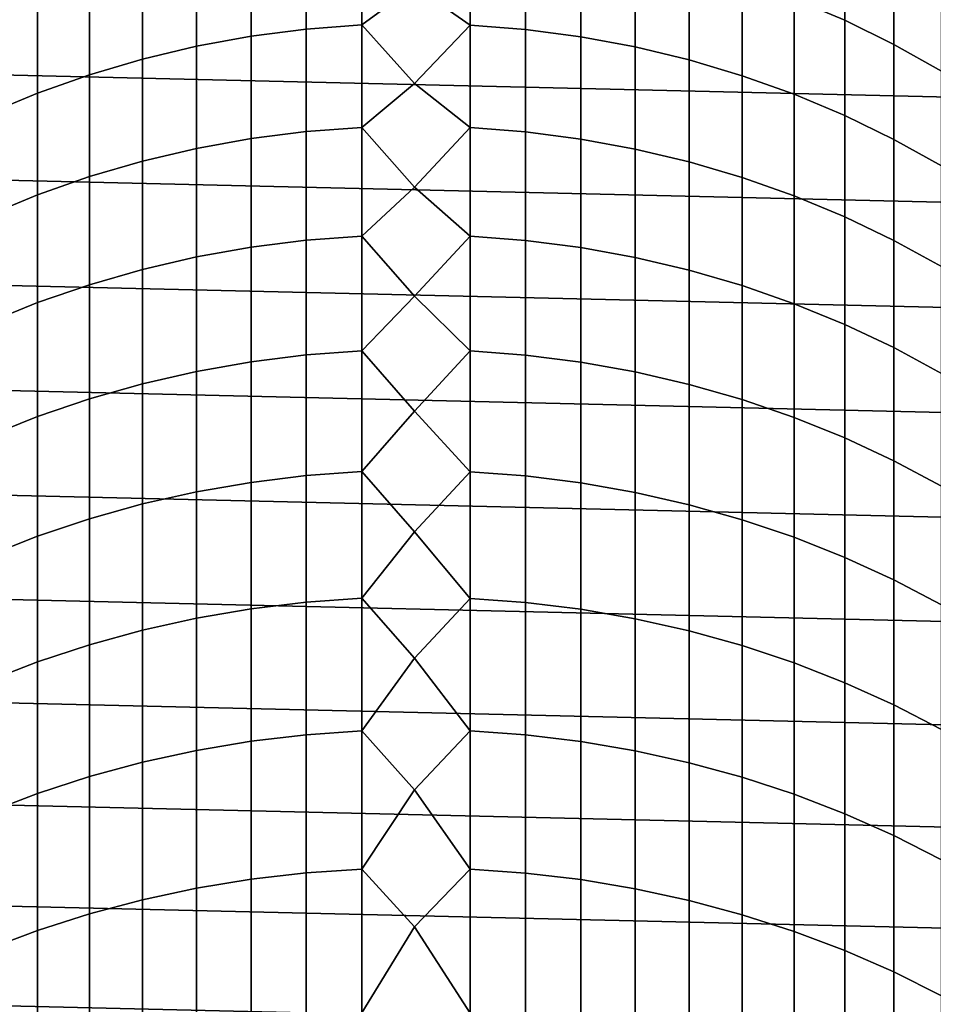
# Model space of a CAD drawing. Header units: metres. Extents: x -28 to 70, y -212 to 27.
# Tile 79 of 220: x -5 to 6, y -9 to 3. Entities that reach past the tile are written whole.
import ezdxf

# ---------------------------------------------------------------- set-up
doc = ezdxf.new("R2010")
doc.units = ezdxf.units.M
doc.layers.add('solid_10_261_012_XXX', color=7, linetype='CONTINUOUS')

msp = doc.modelspace()

# ---------------------------------------------------------------- linework, layer by layer
at = {"layer": 'solid_10_261_012_XXX'}
for points in [[(-27.017729, 5.127612, -5), (27.228367, 3.855639, -5), (27.379168, 2.575108, -5), (-27.228367, 3.855639, -5)], [(4.65555, 4.078959, 315.898773), (4.65555, 2.985808, 318.727264), (5.27688, 2.722298, 318.621277), (5.27688, 3.812652, 315.800018)], [(-27.228367, 3.855639, -5), (27.379168, 2.575108, -5), (27.469772, 1.288988, -5), (-27.379168, 2.575108, -5)], [(-2.00343, 3.704844, 319.01651), (-2.00343, 2.526672, 321.833618), (-1.326928, 2.614024, 321.871552), (-1.326928, 3.7932, 319.052063)], [(-1.326928, 3.7932, 319.052063), (-1.326928, 2.614024, 321.871552), (-0.64609, 2.665774, 321.894043), (-0.64609, 3.845544, 319.07309)], [(-0.64609, 3.845544, 319.07309), (-0.64609, 2.665774, 321.894043), (0, 3.140876, 320.828857)], [(0.682211, 3.843679, 319.072357), (0, 3.140876, 320.828857), (0.682211, 2.663929, 321.89325)], [(0.682211, 3.843679, 319.072357), (0.682211, 2.663929, 321.89325), (1.362875, 2.610289, 321.869934), (1.362875, 3.789422, 319.050537)], [(1.362875, 3.789422, 319.050537), (1.362875, 2.610289, 321.869934), (2.039085, 2.52106, 321.831177), (2.039085, 3.699167, 319.014221)], [(5.27688, 3.812652, 315.800018), (5.27688, 2.722298, 318.621277), (5.880963, 2.426278, 318.502197), (5.880963, 3.51349, 315.689056)], [(-2.673383, 3.580767, 318.966583), (-2.673383, 2.404005, 321.780334), (-2.00343, 2.526672, 321.833618), (-2.00343, 3.704844, 319.01651)], [(2.039085, 3.699167, 319.014221), (2.039085, 2.52106, 321.831177), (2.708631, 2.396533, 321.7771), (2.708631, 3.57321, 318.963562)], [(-3.334599, 3.421374, 318.902466), (-3.334599, 2.246423, 321.711884), (-2.673383, 2.404005, 321.780334), (-2.673383, 3.580767, 318.966583)], [(2.708631, 3.57321, 318.963562), (2.708631, 2.396533, 321.7771), (3.369324, 2.237115, 321.707855), (3.369324, 3.41196, 318.898682)], [(5.880963, 3.51349, 315.689056), (5.880963, 2.426278, 318.502197), (6.465825, 2.098715, 318.370422), (6.465825, 3.18245, 315.566284)], [(-3.984917, 3.227186, 318.824371), (-3.984917, 2.05444, 321.62851), (-3.334599, 2.246423, 321.711884), (-3.334599, 3.421374, 318.902466)], [(3.369324, 3.41196, 318.898682), (3.369324, 2.237115, 321.707855), (4.019004, 2.043328, 321.623657), (4.019004, 3.215946, 318.819855)], [(-4.62221, 2.998837, 318.732513), (-4.62221, 1.828685, 321.530426), (-3.984917, 2.05444, 321.62851), (-3.984917, 3.227186, 318.824371)], [(0.682211, 2.663929, 321.89325), (0, 3.140876, 320.828857), (-0.64609, 2.665774, 321.894043), (0, 1.945563, 323.559113)], [(4.019004, 3.215946, 318.819855), (4.019004, 2.043328, 321.623657), (4.65555, 1.815804, 321.524841), (4.65555, 2.985808, 318.727264)], [(-5.244397, 2.737073, 318.627197), (-5.244397, 1.569896, 321.41803), (-4.62221, 1.828685, 321.530426), (-4.62221, 2.998837, 318.732513)], [(4.65555, 2.985808, 318.727264), (4.65555, 1.815804, 321.524841), (5.27688, 1.555288, 321.411682), (5.27688, 2.722298, 318.621277)], [(-1.326928, 2.614024, 321.871552), (-1.326928, 1.358273, 324.657806), (-0.64609, 1.40939, 324.681702), (-0.64609, 2.665774, 321.894043)], [(-0.64609, 2.665774, 321.894043), (-0.64609, 1.40939, 324.681702), (0, 1.945563, 323.559113)], [(0.682211, 2.663929, 321.89325), (0, 1.945563, 323.559113), (0.682211, 1.407568, 324.680847)], [(0.682211, 2.663929, 321.89325), (0.682211, 1.407568, 324.680847), (1.362875, 1.354584, 324.656097), (1.362875, 2.610289, 321.869934)], [(5.27688, 2.722298, 318.621277), (5.27688, 1.555288, 321.411682), (5.880963, 1.262631, 321.284576), (5.880963, 2.426278, 318.502197)], [(-27.379168, 2.575108, -5), (27.469772, 1.288988, -5), (27.5, 0, -5), (-27.469772, 1.288988, -5)], [(-2.00343, 2.526672, 321.833618), (-2.00343, 1.271991, 324.617493), (-1.326928, 1.358273, 324.657806), (-1.326928, 2.614024, 321.871552)], [(1.362875, 2.610289, 321.869934), (1.362875, 1.354584, 324.656097), (2.039085, 1.266447, 324.614899), (2.039085, 2.52106, 321.831177)], [(-2.673383, 2.404005, 321.780334), (-2.673383, 1.150825, 324.560883), (-2.00343, 1.271991, 324.617493), (-2.00343, 2.526672, 321.833618)], [(2.039085, 2.52106, 321.831177), (2.039085, 1.266447, 324.614899), (2.708631, 1.143444, 324.557434), (2.708631, 2.396533, 321.7771)], [(5.880963, 2.426278, 318.502197), (5.880963, 1.262631, 321.284576), (6.465825, 0.938789, 321.14389), (6.465825, 2.098715, 318.370422)], [(-3.334599, 2.246423, 321.711884), (-3.334599, 0.995171, 324.488159), (-2.673383, 1.150825, 324.560883), (-2.673383, 2.404005, 321.780334)], [(2.708631, 2.396533, 321.7771), (2.708631, 1.143444, 324.557434), (3.369324, 0.985977, 324.483856), (3.369324, 2.237115, 321.707855)], [(-3.984917, 2.05444, 321.62851), (-3.984917, 0.805538, 324.399567), (-3.334599, 0.995171, 324.488159), (-3.334599, 2.246423, 321.711884)], [(3.369324, 2.237115, 321.707855), (3.369324, 0.985977, 324.483856), (4.019004, 0.794561, 324.39444), (4.019004, 2.043328, 321.623657)], [(-4.62221, 1.828685, 321.530426), (-4.62221, 0.582545, 324.29538), (-3.984917, 0.805538, 324.399567), (-3.984917, 2.05444, 321.62851)], [(0.682211, 1.407568, 324.680847), (0, 1.945563, 323.559113), (-0.64609, 1.40939, 324.681702), (0, 0.677993, 326.256561)], [(4.019004, 2.043328, 321.623657), (4.019004, 0.794561, 324.39444), (4.65555, 0.569822, 324.289429), (4.65555, 1.815804, 321.524841)], [(-5.244397, 1.569896, 321.41803), (-5.244397, 0.326923, 324.175934), (-4.62221, 0.582545, 324.29538), (-4.62221, 1.828685, 321.530426)], [(4.65555, 1.815804, 321.524841), (4.65555, 0.569822, 324.289429), (5.27688, 0.312494, 324.169189), (5.27688, 1.555288, 321.411682)], [(5.27688, 1.555288, 321.411682), (5.27688, 0.312494, 324.169189), (5.880963, 0.023418, 324.034119), (5.880963, 1.262631, 321.284576)], [(-2.00343, 1.271991, 324.617493), (-2.00343, -0.058264, 327.366058), (-1.326928, 0.026885, 327.408722), (-1.326928, 1.358273, 324.657806)], [(-1.326928, 1.358273, 324.657806), (-1.326928, 0.026885, 327.408722), (-0.64609, 0.077331, 327.43399), (-0.64609, 1.40939, 324.681702)], [(-0.64609, 1.40939, 324.681702), (-0.64609, 0.077331, 327.43399), (0, 0.677993, 326.256561)], [(0.682211, 1.407568, 324.680847), (0, 0.677993, 326.256561), (0.682211, 0.075533, 327.433105)], [(0.682211, 1.407568, 324.680847), (0.682211, 0.075533, 327.433105), (1.362875, 0.023245, 327.406891), (1.362875, 1.354584, 324.656097)], [(1.362875, 1.354584, 324.656097), (1.362875, 0.023245, 327.406891), (2.039085, -0.063735, 327.363312), (2.039085, 1.266447, 324.614899)], [(27.469772, -1.288988, -5), (-27.5, 0, -5), (-27.469772, 1.288988, -5), (27.5, 0, -5)], [(-2.673383, 1.150825, 324.560883), (-2.673383, -0.177838, 327.306152), (-2.00343, -0.058264, 327.366058), (-2.00343, 1.271991, 324.617493)], [(2.039085, 1.266447, 324.614899), (2.039085, -0.063735, 327.363312), (2.708631, -0.185122, 327.302521), (2.708631, 1.143444, 324.557434)], [(5.880963, 1.262631, 321.284576), (5.880963, 0.023418, 324.034119), (6.465825, -0.29646, 323.884674), (6.465825, 0.938789, 321.14389)], [(-3.334599, 0.995171, 324.488159), (-3.334599, -0.331448, 327.229218), (-2.673383, -0.177838, 327.306152), (-2.673383, 1.150825, 324.560883)], [(2.708631, 1.143444, 324.557434), (2.708631, -0.185122, 327.302521), (3.369324, -0.34052, 327.22467), (3.369324, 0.985977, 324.483856)], [(-3.984917, 0.805538, 324.399567), (-3.984917, -0.51859, 327.135468), (-3.334599, -0.331448, 327.229218), (-3.334599, 0.995171, 324.488159)], [(3.369324, 0.985977, 324.483856), (3.369324, -0.34052, 327.22467), (4.019004, -0.529422, 327.130035), (4.019004, 0.794561, 324.39444)], [(-4.62221, 0.582545, 324.29538), (-4.62221, -0.738653, 327.025238), (-3.984917, -0.51859, 327.135468), (-3.984917, 0.805538, 324.399567)], [(4.019004, 0.794561, 324.39444), (4.019004, -0.529422, 327.130035), (4.65555, -0.751209, 327.018921), (4.65555, 0.569822, 324.289429)], [(0.682211, 0.075533, 327.433105), (0, 0.677993, 326.256561), (-0.64609, 0.077331, 327.43399), (0, -0.660935, 328.919312)], [(-5.244397, 0.326923, 324.175934), (-5.244397, -0.990918, 326.898865), (-4.62221, -0.738653, 327.025238), (-4.62221, 0.582545, 324.29538)], [(4.65555, 0.569822, 324.289429), (4.65555, -0.751209, 327.018921), (5.27688, -1.005157, 326.891724), (5.27688, 0.312494, 324.169189)], [(5.27688, 0.312494, 324.169189), (5.27688, -1.005157, 326.891724), (5.880963, -1.290435, 326.74881), (5.880963, 0.023418, 324.034119)], [(27.379168, -2.575108, -5), (-27.469772, -1.288988, -5), (-27.5, 0, -5), (27.469772, -1.288988, -5)], [(-2.00343, -0.058264, 327.366058), (-2.00343, -1.463098, 330.077271), (-1.326928, -1.379146, 330.122253), (-1.326928, 0.026885, 327.408722)], [(-1.326928, 0.026885, 327.408722), (-1.326928, -1.379146, 330.122253), (-0.64609, -1.32941, 330.148865), (-0.64609, 0.077331, 327.43399)], [(-0.64609, 0.077331, 327.43399), (-0.64609, -1.32941, 330.148865), (0, -0.660935, 328.919312)], [(0.682211, 0.075533, 327.433105), (0, -0.660935, 328.919312), (0.682211, -1.331182, 330.147919)], [(0.682211, 0.075533, 327.433105), (0.682211, -1.331182, 330.147919), (1.362875, -1.382735, 330.120331), (1.362875, 0.023245, 327.406891)], [(1.362875, 0.023245, 327.406891), (1.362875, -1.382735, 330.120331), (2.039085, -1.468492, 330.074371), (2.039085, -0.063735, 327.363312)], [(5.880963, 0.023418, 324.034119), (5.880963, -1.290435, 326.74881), (6.465825, -1.606112, 326.590668), (6.465825, -0.29646, 323.884674)], [(-2.673383, -0.177838, 327.306152), (-2.673383, -1.580992, 330.01413), (-2.00343, -1.463098, 330.077271), (-2.00343, -0.058264, 327.366058)], [(2.039085, -0.063735, 327.363312), (2.039085, -1.468492, 330.074371), (2.708631, -1.588174, 330.010284), (2.708631, -0.185122, 327.302521)], [(-3.334599, -0.331448, 327.229218), (-3.334599, -1.732442, 329.933014), (-2.673383, -1.580992, 330.01413), (-2.673383, -0.177838, 327.306152)], [(2.708631, -0.185122, 327.302521), (2.708631, -1.588174, 330.010284), (3.369324, -1.741388, 329.928223), (3.369324, -0.34052, 327.22467)], [(-3.984917, -0.51859, 327.135468), (-3.984917, -1.916954, 329.834198), (-3.334599, -1.732442, 329.933014), (-3.334599, -0.331448, 327.229218)], [(3.369324, -0.34052, 327.22467), (3.369324, -1.741388, 329.928223), (4.019004, -1.927634, 329.828461), (4.019004, -0.529422, 327.130035)], [(-4.62221, -0.738653, 327.025238), (-4.62221, -2.133924, 329.717987), (-3.984917, -1.916954, 329.834198), (-3.984917, -0.51859, 327.135468)], [(4.019004, -0.529422, 327.130035), (4.019004, -1.927634, 329.828461), (4.65555, -2.146303, 329.711334), (4.65555, -0.751209, 327.018921)], [(0.682211, -1.331182, 330.147919), (0, -0.660935, 328.919312), (-0.64609, -1.32941, 330.148865), (0, -2.070273, 331.545471)], [(-5.244397, -0.990918, 326.898865), (-5.244397, -2.382643, 329.584747), (-4.62221, -2.133924, 329.717987), (-4.62221, -0.738653, 327.025238)], [(4.65555, -0.751209, 327.018921), (4.65555, -2.146303, 329.711334), (5.27688, -2.396681, 329.57724), (5.27688, -1.005157, 326.891724)], [(5.27688, -1.005157, 326.891724), (5.27688, -2.396681, 329.57724), (5.880963, -2.67795, 329.426575), (5.880963, -1.290435, 326.74881)], [(27.228367, -3.855639, -5), (-27.379168, -2.575108, -5), (-27.469772, -1.288988, -5), (27.379168, -2.575108, -5)], [(5.880963, -1.290435, 326.74881), (5.880963, -2.67795, 329.426575), (6.465825, -2.98919, 329.259888), (6.465825, -1.606112, 326.590668)], [(-2.00343, -1.463098, 330.077271), (-2.00343, -2.941465, 332.749084), (-1.326928, -2.858772, 332.796326), (-1.326928, -1.379146, 330.122253)], [(-1.326928, -1.379146, 330.122253), (-1.326928, -2.858772, 332.796326), (-0.64609, -2.809782, 332.824341), (-0.64609, -1.32941, 330.148865)], [(-0.64609, -1.32941, 330.148865), (-0.64609, -2.809782, 332.824341), (0, -2.070273, 331.545471)], [(0.682211, -1.331182, 330.147919), (0, -2.070273, 331.545471), (0.682211, -2.811528, 332.823334)], [(0.682211, -1.331182, 330.147919), (0.682211, -2.811528, 332.823334), (1.362875, -2.862308, 332.794312), (1.362875, -1.382735, 330.120331)], [(1.362875, -1.382735, 330.120331), (1.362875, -2.862308, 332.794312), (2.039085, -2.946778, 332.746063), (2.039085, -1.468492, 330.074371)], [(-2.673383, -1.580992, 330.01413), (-2.673383, -3.05759, 332.68277), (-2.00343, -2.941465, 332.749084), (-2.00343, -1.463098, 330.077271)], [(2.039085, -1.468492, 330.074371), (2.039085, -2.946778, 332.746063), (2.708631, -3.064664, 332.678711), (2.708631, -1.588174, 330.010284)], [(-3.334599, -1.732442, 329.933014), (-3.334599, -3.206768, 332.597534), (-2.673383, -3.05759, 332.68277), (-2.673383, -1.580992, 330.01413)], [(2.708631, -1.588174, 330.010284), (2.708631, -3.064664, 332.678711), (3.369324, -3.215579, 332.592499), (3.369324, -1.741388, 329.928223)], [(-3.984917, -1.916954, 329.834198), (-3.984917, -3.388511, 332.493713), (-3.334599, -3.206768, 332.597534), (-3.334599, -1.732442, 329.933014)], [(3.369324, -1.741388, 329.928223), (3.369324, -3.215579, 332.592499), (4.019004, -3.399031, 332.487701), (4.019004, -1.927634, 329.828461)], [(-4.62221, -2.133924, 329.717987), (-4.62221, -3.602226, 332.371613), (-3.984917, -3.388511, 332.493713), (-3.984917, -1.916954, 329.834198)], [(4.019004, -1.927634, 329.828461), (4.019004, -3.399031, 332.487701), (4.65555, -3.614419, 332.364655), (4.65555, -2.146303, 329.711334)], [(-5.244397, -2.382643, 329.584747), (-5.244397, -3.847213, 332.231659), (-4.62221, -3.602226, 332.371613), (-4.62221, -2.133924, 329.717987)], [(0.682211, -2.811528, 332.823334), (0, -2.070273, 331.545471), (-0.64609, -2.809782, 332.824341), (0, -3.549021, 334.133179)], [(4.65555, -2.146303, 329.711334), (4.65555, -3.614419, 332.364655), (5.27688, -3.861041, 332.223755), (5.27688, -2.396681, 329.57724)], [(5.27688, -2.396681, 329.57724), (5.27688, -3.861041, 332.223755), (5.880963, -4.13809, 332.06546), (5.880963, -2.67795, 329.426575)], [(27.017729, -5.127612, -5), (-27.228367, -3.855639, -5), (-27.379168, -2.575108, -5), (27.228367, -3.855639, -5)], [(5.880963, -2.67795, 329.426575), (5.880963, -4.13809, 332.06546), (6.465825, -4.44466, 331.89032), (6.465825, -2.98919, 329.259888)], [(-2.00343, -2.941465, 332.749084), (-2.00343, -4.49226, 335.379547), (-1.326928, -4.410889, 335.429016), (-1.326928, -2.858772, 332.796326)], [(-1.326928, -2.858772, 332.796326), (-1.326928, -4.410889, 335.429016), (-0.64609, -4.362682, 335.458344), (-0.64609, -2.809782, 332.824341)], [(-0.64609, -2.809782, 332.824341), (-0.64609, -4.362682, 335.458344), (0, -3.549021, 334.133179)], [(0.682211, -2.811528, 332.823334), (0, -3.549021, 334.133179), (0.682211, -4.364399, 335.457306)], [(0.682211, -2.811528, 332.823334), (0.682211, -4.364399, 335.457306), (1.362875, -4.414368, 335.42691), (1.362875, -2.862308, 332.794312)], [(1.362875, -2.862308, 332.794312), (1.362875, -4.414368, 335.42691), (2.039085, -4.497488, 335.376373), (2.039085, -2.946778, 332.746063)], [(-2.673383, -3.05759, 332.68277), (-2.673383, -4.60653, 335.310059), (-2.00343, -4.49226, 335.379547), (-2.00343, -2.941465, 332.749084)], [(2.039085, -2.946778, 332.746063), (2.039085, -4.497488, 335.376373), (2.708631, -4.613491, 335.305817), (2.708631, -3.064664, 332.678711)], [(-3.334599, -3.206768, 332.597534), (-3.334599, -4.753324, 335.220795), (-2.673383, -4.60653, 335.310059), (-2.673383, -3.05759, 332.68277)], [(2.708631, -3.064664, 332.678711), (2.708631, -4.613491, 335.305817), (3.369324, -4.761994, 335.215515), (3.369324, -3.215579, 332.592499)], [(-3.984917, -3.388511, 332.493713), (-3.984917, -4.932164, 335.11203), (-3.334599, -4.753324, 335.220795), (-3.334599, -3.206768, 332.597534)], [(3.369324, -3.215579, 332.592499), (3.369324, -4.761994, 335.215515), (4.019004, -4.942515, 335.105743), (4.019004, -3.399031, 332.487701)], [(-4.62221, -3.602226, 332.371613), (-4.62221, -5.142463, 334.984131), (-3.984917, -4.932164, 335.11203), (-3.984917, -3.388511, 332.493713)], [(4.019004, -3.399031, 332.487701), (4.019004, -4.942515, 335.105743), (4.65555, -5.154462, 334.976837), (4.65555, -3.614419, 332.364655)], [(-5.244397, -3.847213, 332.231659), (-5.244397, -5.383536, 334.837555), (-4.62221, -5.142463, 334.984131), (-4.62221, -3.602226, 332.371613)], [(0.682211, -4.364399, 335.457306), (0, -3.549021, 334.133179), (-0.64609, -4.362682, 335.458344), (0, -5.096131, 336.680634)], [(4.65555, -3.614419, 332.364655), (4.65555, -5.154462, 334.976837), (5.27688, -5.397144, 334.829285), (5.27688, -3.861041, 332.223755)], [(26.747675, -6.388412, -5), (-27.017729, -5.127612, -5), (-27.228367, -3.855639, -5), (27.017729, -5.127612, -5)], [(5.27688, -3.861041, 332.223755), (5.27688, -5.397144, 334.829285), (5.880963, -5.669766, 334.663483), (5.880963, -4.13809, 332.06546)], [(5.880963, -4.13809, 332.06546), (5.880963, -5.669766, 334.663483), (6.465825, -5.971437, 334.480042), (6.465825, -4.44466, 331.89032)], [(-2.00343, -4.49226, 335.379547), (-2.00343, -6.114327, 337.966644), (-1.326928, -6.034338, 338.018341), (-1.326928, -4.410889, 335.429016)], [(-1.326928, -4.410889, 335.429016), (-1.326928, -6.034338, 338.018341), (-0.64609, -5.986949, 338.04895), (-0.64609, -4.362682, 335.458344)], [(-0.64609, -4.362682, 335.458344), (-0.64609, -5.986949, 338.04895), (0, -5.096131, 336.680634)], [(0.682211, -4.364399, 335.457306), (0, -5.096131, 336.680634), (0.682211, -5.988638, 338.047852)], [(0.682211, -4.364399, 335.457306), (0.682211, -5.988638, 338.047852), (1.362875, -6.037757, 338.016113), (1.362875, -4.414368, 335.42691)], [(1.362875, -4.414368, 335.42691), (1.362875, -6.037757, 338.016113), (2.039085, -6.119466, 337.963318), (2.039085, -4.497488, 335.376373)], [(-2.673383, -4.60653, 335.310059), (-2.673383, -6.226656, 337.894073), (-2.00343, -6.114327, 337.966644), (-2.00343, -4.49226, 335.379547)], [(2.039085, -4.497488, 335.376373), (2.039085, -6.119466, 337.963318), (2.708631, -6.233499, 337.889648), (2.708631, -4.613491, 335.305817)], [(-3.334599, -4.753324, 335.220795), (-3.334599, -6.370957, 337.800812), (-2.673383, -6.226656, 337.894073), (-2.673383, -4.60653, 335.310059)], [(2.708631, -4.613491, 335.305817), (2.708631, -6.233499, 337.889648), (3.369324, -6.37948, 337.795319), (3.369324, -4.761994, 335.215515)], [(-3.984917, -4.932164, 335.11203), (-3.984917, -6.546759, 337.687225), (-3.334599, -6.370957, 337.800812), (-3.334599, -4.753324, 335.220795)], [(3.369324, -4.761994, 335.215515), (3.369324, -6.37948, 337.795319), (4.019004, -6.556935, 337.680634), (4.019004, -4.942515, 335.105743)], [(-4.62221, -5.142463, 334.984131), (-4.62221, -6.753488, 337.55365), (-3.984917, -6.546759, 337.687225), (-3.984917, -4.932164, 335.11203)], [(4.019004, -4.942515, 335.105743), (4.019004, -6.556935, 337.680634), (4.65555, -6.765283, 337.546021), (4.65555, -5.154462, 334.976837)], [(26.418852, -7.635068, -5), (-26.747675, -6.388412, -5), (-27.017729, -5.127612, -5), (26.747675, -6.388412, -5)], [(-5.244397, -5.383536, 334.837555), (-5.244397, -6.990466, 337.400513), (-4.62221, -6.753488, 337.55365), (-4.62221, -5.142463, 334.984131)], [(0.682211, -5.988638, 338.047852), (0, -5.096131, 336.680634), (-0.64609, -5.986949, 338.04895), (0, -6.710507, 339.185974)], [(4.65555, -5.154462, 334.976837), (4.65555, -6.765283, 337.546021), (5.27688, -7.003842, 337.391876), (5.27688, -5.397144, 334.829285)], [(5.27688, -5.397144, 334.829285), (5.27688, -7.003842, 337.391876), (5.880963, -7.271834, 337.218689), (5.880963, -5.669766, 334.663483)], [(5.880963, -5.669766, 334.663483), (5.880963, -7.271834, 337.218689), (6.465825, -7.568383, 337.027069), (6.465825, -5.971437, 334.480042)], [(-2.00343, -6.114327, 337.966644), (-2.00343, -7.806455, 340.508484), (-1.326928, -7.727907, 340.562347), (-1.326928, -6.034338, 338.018341)], [(-1.326928, -6.034338, 338.018341), (-1.326928, -7.727907, 340.562347), (-0.64609, -7.681373, 340.594238), (-0.64609, -5.986949, 338.04895)], [(-0.64609, -5.986949, 338.04895), (-0.64609, -7.681373, 340.594238), (0, -6.710507, 339.185974)], [(0.682211, -5.988638, 338.047852), (0, -6.710507, 339.185974), (0.682211, -7.683031, 340.593109)], [(0.682211, -5.988638, 338.047852), (0.682211, -7.683031, 340.593109), (1.362875, -7.731265, 340.560028), (1.362875, -6.037757, 338.016113)], [(-2.673383, -6.226656, 337.894073), (-2.673383, -7.916759, 340.432861), (-2.00343, -7.806455, 340.508484), (-2.00343, -6.114327, 337.966644)], [(1.362875, -6.037757, 338.016113), (1.362875, -7.731265, 340.560028), (2.039085, -7.811502, 340.505005), (2.039085, -6.119466, 337.963318)], [(2.039085, -6.119466, 337.963318), (2.039085, -7.811502, 340.505005), (2.708631, -7.923478, 340.428253), (2.708631, -6.233499, 337.889648)], [(-3.334599, -6.370957, 337.800812), (-3.334599, -8.058459, 340.335693), (-2.673383, -7.916759, 340.432861), (-2.673383, -6.226656, 337.894073)], [(2.708631, -6.233499, 337.889648), (2.708631, -7.923478, 340.428253), (3.369324, -8.066829, 340.329956), (3.369324, -6.37948, 337.795319)], [(26.031919, -8.865052, -5), (-26.418852, -7.635068, -5), (-26.747675, -6.388412, -5), (26.418852, -7.635068, -5)], [(-3.984917, -6.546759, 337.687225), (-3.984917, -8.231093, 340.217346), (-3.334599, -8.058459, 340.335693), (-3.334599, -6.370957, 337.800812)], [(3.369324, -6.37948, 337.795319), (3.369324, -8.066829, 340.329956), (4.019004, -8.241086, 340.21048), (4.019004, -6.556935, 337.680634)], [(-4.62221, -6.753488, 337.55365), (-4.62221, -8.434095, 340.078156), (-3.984917, -8.231093, 340.217346), (-3.984917, -6.546759, 337.687225)], [(4.019004, -6.556935, 337.680634), (4.019004, -8.241086, 340.21048), (4.65555, -8.445678, 340.070221), (4.65555, -6.765283, 337.546021)], [(-5.244397, -6.990466, 337.400513), (-5.244397, -8.666803, 339.91861), (-4.62221, -8.434095, 340.078156), (-4.62221, -6.753488, 337.55365)], [(0.682211, -7.683031, 340.593109), (0, -6.710507, 339.185974), (-0.64609, -7.681373, 340.594238), (0, -8.391005, 341.647461)], [(4.65555, -6.765283, 337.546021), (4.65555, -8.445678, 340.070221), (5.27688, -8.679938, 339.909607), (5.27688, -7.003842, 337.391876)], [(5.27688, -7.003842, 337.391876), (5.27688, -8.679938, 339.909607), (5.880963, -8.9431, 339.729187), (5.880963, -7.271834, 337.218689)], [(5.880963, -7.271834, 337.218689), (5.880963, -8.9431, 339.729187), (6.465825, -9.234303, 339.529541), (6.465825, -7.568383, 337.027069)], [(25.587807, -10.075421, -5), (-26.031919, -8.865052, -5), (-26.418852, -7.635068, -5), (26.031919, -8.865052, -5)], [(-1.326928, -7.727907, 340.562347), (-1.326928, -9.490334, 343.059113), (-0.64609, -9.444688, 343.092285), (-0.64609, -7.681373, 340.594238)], [(-0.64609, -7.681373, 340.594238), (-0.64609, -9.444688, 343.092285), (0, -8.391005, 341.647461)], [(0.682211, -7.683031, 340.593109), (0, -8.391005, 341.647461), (0.682211, -9.446315, 343.091095)], [(0.682211, -7.683031, 340.593109), (0.682211, -9.446315, 343.091095), (1.362875, -9.493628, 343.056732), (1.362875, -7.731265, 340.560028)], [(-2.673383, -7.916759, 340.432861), (-2.673383, -9.675578, 342.92453), (-2.00343, -9.567381, 343.003143), (-2.00343, -7.806455, 340.508484)], [(-2.00343, -7.806455, 340.508484), (-2.00343, -9.567381, 343.003143), (-1.326928, -9.490334, 343.059113), (-1.326928, -7.727907, 340.562347)], [(1.362875, -7.731265, 340.560028), (1.362875, -9.493628, 343.056732), (2.039085, -9.572331, 342.999542), (2.039085, -7.811502, 340.505005)], [(2.039085, -7.811502, 340.505005), (2.039085, -9.572331, 342.999542), (2.708631, -9.682169, 342.919739), (2.708631, -7.923478, 340.428253)], [(-3.334599, -8.058459, 340.335693), (-3.334599, -9.814572, 342.823547), (-2.673383, -9.675578, 342.92453), (-2.673383, -7.916759, 340.432861)], [(2.708631, -7.923478, 340.428253), (2.708631, -9.682169, 342.919739), (3.369324, -9.822782, 342.817596), (3.369324, -8.066829, 340.329956)], [(-3.984917, -8.231093, 340.217346), (-3.984917, -9.983909, 342.700531), (-3.334599, -9.814572, 342.823547), (-3.334599, -8.058459, 340.335693)], [(3.369324, -8.066829, 340.329956), (3.369324, -9.822782, 342.817596), (4.019004, -9.993711, 342.69339), (4.019004, -8.241086, 340.21048)], [(-4.62221, -8.434095, 340.078156), (-4.62221, -10.183033, 342.555847), (-3.984917, -9.983909, 342.700531), (-3.984917, -8.231093, 340.217346)], [(4.019004, -8.241086, 340.21048), (4.019004, -9.993711, 342.69339), (4.65555, -10.194395, 342.547577), (4.65555, -8.445678, 340.070221)], [(-5.244397, -8.666803, 339.91861), (-5.244397, -10.411296, 342.390015), (-4.62221, -10.183033, 342.555847), (-4.62221, -8.434095, 340.078156)], [(0.682211, -9.446315, 343.091095), (0, -8.391005, 341.647461), (-0.64609, -9.444688, 343.092285), (0, -10.136432, 344.063324)], [(4.65555, -8.445678, 340.070221), (4.65555, -10.194395, 342.547577), (5.27688, -10.42418, 342.380646), (5.27688, -8.679938, 339.909607)], [(5.27688, -8.679938, 339.909607), (5.27688, -10.42418, 342.380646), (5.880963, -10.682316, 342.193085), (5.880963, -8.9431, 339.729187)], [(25.087387, -11.263793, -5), (-25.587807, -10.075421, -5), (-26.031919, -8.865052, -5), (25.587807, -10.075421, -5)], [(5.880963, -8.9431, 339.729187), (5.880963, -10.682316, 342.193085), (6.465825, -10.967957, 341.985565), (6.465825, -9.234303, 339.529541)]]:
    msp.add_3dface(points, dxfattribs=at)

doc.saveas('drawing.dxf')
